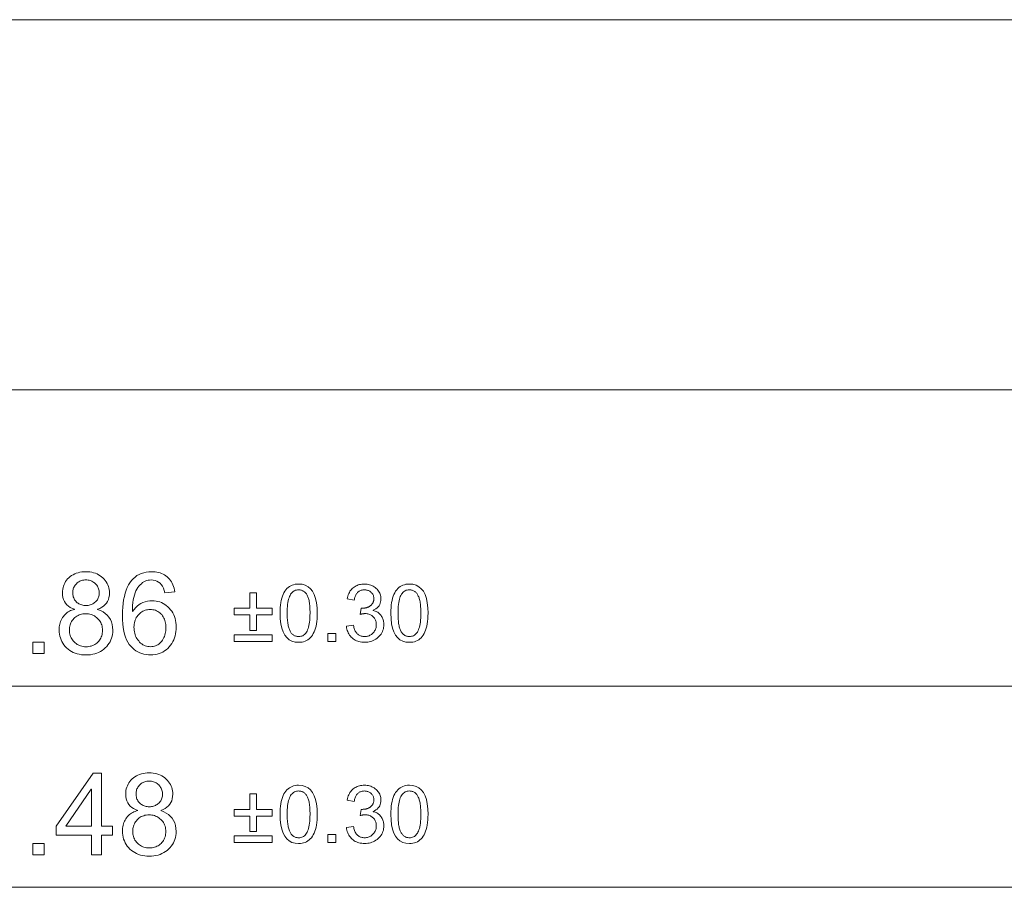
# Model space of a CAD drawing. Extents: x 0 to 841, y 0 to 594.
# Tile 11 of 88: x 306 to 336, y 330 to 356. Entities that reach past the tile are written whole.
import ezdxf

# ---------------------------------------------------------------- set-up
doc = ezdxf.new("R2010")
doc.units = 0

msp = doc.modelspace()

# ---------------------------------------------------------------- linework, layer by layer
at = {"color": 7, "lineweight": 13}
for p, q in [((255.416, 356.484), (363.476, 356.484)), ((363.377, 345.119), (286.369, 345.119)), ((258.49, 336.028), (360.403, 336.028)), ((256.682, 329.853), (362.211, 329.853))]:
    msp.add_line(p, q, dxfattribs=at)
for points in [[(308.383, 338.38), (308.472, 338.347), (308.552, 338.307), (308.622, 338.26), (308.683, 338.206), (308.735, 338.146), (308.777, 338.078), (308.81, 338.004), (308.833, 337.923), (308.847, 337.835), (308.852, 337.741), (308.85, 337.678), (308.843, 337.616), (308.831, 337.557), (308.815, 337.5), (308.794, 337.445), (308.769, 337.392), (308.739, 337.342), (308.704, 337.293), (308.665, 337.246), (308.622, 337.202), (308.574, 337.161), (308.524, 337.124), (308.472, 337.092), (308.416, 337.063), (308.359, 337.04), (308.298, 337.02), (308.235, 337.005), (308.169, 336.994), (308.101, 336.988), (308.03, 336.985), (307.958, 336.988), (307.889, 336.994), (307.823, 337.005), (307.76, 337.02), (307.699, 337.04), (307.641, 337.064), (307.585, 337.092), (307.533, 337.125), (307.483, 337.162), (307.436, 337.204), (307.392, 337.249), (307.353, 337.296), (307.319, 337.345), (307.289, 337.396), (307.264, 337.45), (307.243, 337.506), (307.227, 337.564), (307.215, 337.624), (307.208, 337.686), (307.206, 337.751), (307.207, 337.798), (307.211, 337.844), (307.218, 337.888), (307.227, 337.931), (307.238, 337.973), (307.253, 338.014), (307.269, 338.054), (307.289, 338.092), (307.31, 338.13), (307.335, 338.166), (307.362, 338.2), (307.39, 338.231), (307.42, 338.259), (307.452, 338.285), (307.486, 338.308), (307.522, 338.328), (307.559, 338.345), (307.598, 338.36), (307.639, 338.372), (307.682, 338.38), (307.682, 338.387), (307.611, 338.413), (307.547, 338.445), (307.491, 338.482), (307.442, 338.524), (307.401, 338.572), (307.367, 338.625), (307.341, 338.684), (307.322, 338.749), (307.311, 338.818), (307.307, 338.894), (307.309, 338.948), (307.315, 339.001), (307.325, 339.051), (307.338, 339.1), (307.356, 339.147), (307.378, 339.192), (307.404, 339.236), (307.433, 339.277), (307.467, 339.317), (307.505, 339.355), (307.545, 339.39), (307.589, 339.422), (307.634, 339.449), (307.683, 339.473), (307.733, 339.494), (307.786, 339.51), (307.842, 339.523), (307.9, 339.533), (307.96, 339.538), (308.023, 339.54), (308.087, 339.538), (308.148, 339.532), (308.207, 339.523), (308.264, 339.51), (308.317, 339.492), (308.369, 339.471), (308.418, 339.446), (308.464, 339.418), (308.508, 339.385), (308.549, 339.349), (308.587, 339.31), (308.621, 339.269), (308.651, 339.227), (308.677, 339.183), (308.699, 339.138), (308.717, 339.091), (308.732, 339.042), (308.742, 338.992), (308.748, 338.94), (308.75, 338.887), (308.746, 338.816), (308.735, 338.749), (308.717, 338.687), (308.691, 338.63), (308.658, 338.578), (308.618, 338.53), (308.57, 338.487), (308.515, 338.449), (308.453, 338.416), (308.383, 338.387)], [(309.459, 338.317), (309.503, 338.38), (309.551, 338.436), (309.602, 338.486), (309.657, 338.529), (309.715, 338.565), (309.777, 338.595), (309.843, 338.618), (309.912, 338.635), (309.985, 338.645), (310.061, 338.648), (310.121, 338.646), (310.18, 338.639), (310.237, 338.628), (310.292, 338.612), (310.345, 338.591), (310.396, 338.567), (310.446, 338.537), (310.493, 338.503), (310.539, 338.464), (310.583, 338.421), (310.624, 338.375), (310.66, 338.326), (310.692, 338.274), (310.72, 338.22), (310.744, 338.163), (310.763, 338.104), (310.778, 338.042), (310.789, 337.978), (310.795, 337.911), (310.798, 337.842), (310.795, 337.771), (310.789, 337.703), (310.778, 337.637), (310.763, 337.573), (310.744, 337.512), (310.721, 337.452), (310.693, 337.395), (310.661, 337.34), (310.624, 337.286), (310.584, 337.235), (310.539, 337.188), (310.492, 337.145), (310.443, 337.108), (310.39, 337.075), (310.334, 337.048), (310.276, 337.025), (310.215, 337.008), (310.151, 336.995), (310.084, 336.988), (310.015, 336.985), (309.944, 336.988), (309.875, 336.996), (309.809, 337.009), (309.744, 337.028), (309.682, 337.052), (309.621, 337.081), (309.563, 337.116), (309.507, 337.156), (309.454, 337.201), (309.402, 337.252), (309.354, 337.309), (309.311, 337.375), (309.273, 337.448), (309.24, 337.531), (309.212, 337.621), (309.189, 337.72), (309.171, 337.827), (309.159, 337.942), (309.151, 338.066), (309.149, 338.198), (309.151, 338.328), (309.158, 338.452), (309.169, 338.569), (309.185, 338.68), (309.206, 338.784), (309.231, 338.881), (309.261, 338.971), (309.295, 339.055), (309.334, 339.133), (309.378, 339.203), (309.426, 339.267), (309.478, 339.325), (309.534, 339.375), (309.594, 339.419), (309.659, 339.456), (309.727, 339.486), (309.8, 339.51), (309.876, 339.527), (309.957, 339.537), (310.042, 339.54), (310.098, 339.538), (310.151, 339.534), (310.203, 339.526), (310.253, 339.515), (310.302, 339.501), (310.349, 339.484), (310.393, 339.463), (310.437, 339.44), (310.478, 339.413), (310.518, 339.383), (310.555, 339.35), (310.59, 339.314), (310.621, 339.275), (310.649, 339.233), (310.674, 339.188), (310.697, 339.14), (310.716, 339.089), (310.732, 339.035), (310.745, 338.978), (310.755, 338.918), (310.448, 338.89), (310.429, 338.966), (310.404, 339.033), (310.375, 339.093), (310.34, 339.145), (310.301, 339.188), (310.256, 339.224), (310.206, 339.252), (310.151, 339.272), (310.09, 339.284), (310.025, 339.288), (309.979, 339.285), (309.934, 339.278), (309.89, 339.267), (309.847, 339.25), (309.806, 339.229), (309.767, 339.204), (309.728, 339.173), (309.691, 339.138), (309.655, 339.098), (309.621, 339.054), (309.589, 339.005), (309.56, 338.95), (309.535, 338.89), (309.513, 338.824), (309.494, 338.753), (309.479, 338.677), (309.467, 338.595), (309.459, 338.508), (309.454, 338.415), (309.452, 338.317)], [(308.03, 338.502), (308.064, 338.503), (308.097, 338.506), (308.128, 338.511), (308.159, 338.519), (308.188, 338.529), (308.217, 338.541), (308.244, 338.555), (308.27, 338.572), (308.295, 338.591), (308.319, 338.612), (308.341, 338.634), (308.361, 338.658), (308.379, 338.682), (308.394, 338.708), (308.407, 338.735), (308.417, 338.763), (308.425, 338.793), (308.431, 338.823), (308.435, 338.854), (308.436, 338.887), (308.435, 338.92), (308.431, 338.952), (308.425, 338.983), (308.417, 339.014), (308.406, 339.043), (308.393, 339.07), (308.378, 339.097), (308.36, 339.123), (308.34, 339.148), (308.317, 339.172), (308.293, 339.194), (308.268, 339.213), (308.241, 339.231), (308.214, 339.246), (308.185, 339.259), (308.156, 339.269), (308.125, 339.277), (308.093, 339.283), (308.06, 339.286), (308.026, 339.288), (307.992, 339.287), (307.959, 339.283), (307.927, 339.277), (307.896, 339.269), (307.866, 339.259), (307.838, 339.247), (307.811, 339.232), (307.785, 339.215), (307.76, 339.195), (307.737, 339.173), (307.715, 339.15), (307.695, 339.126), (307.678, 339.101), (307.663, 339.075), (307.651, 339.049), (307.641, 339.022), (307.633, 338.993), (307.627, 338.964), (307.623, 338.935), (307.622, 338.904), (307.623, 338.868), (307.627, 338.833), (307.633, 338.799), (307.641, 338.768), (307.652, 338.737), (307.665, 338.709), (307.68, 338.682), (307.698, 338.656), (307.718, 338.632), (307.74, 338.61), (307.764, 338.589), (307.789, 338.571), (307.815, 338.555), (307.843, 338.54), (307.871, 338.529), (307.901, 338.519), (307.931, 338.511), (307.963, 338.506), (307.996, 338.503)], [(314.551, 339.161), (314.66, 339.153), (314.757, 339.126), (314.842, 339.081), (314.916, 339.018), (314.979, 338.938), (315.031, 338.839), (315.07, 338.723), (315.099, 338.589), (315.116, 338.436), (315.122, 338.266), (315.12, 338.178), (315.116, 338.094), (315.109, 338.016), (315.098, 337.941), (315.085, 337.872), (315.069, 337.807), (315.05, 337.747), (315.027, 337.691), (315.002, 337.64), (314.974, 337.594), (314.944, 337.552), (314.91, 337.514), (314.874, 337.481), (314.836, 337.453), (314.795, 337.428), (314.751, 337.409), (314.705, 337.393), (314.656, 337.382), (314.605, 337.375), (314.551, 337.373), (314.443, 337.382), (314.346, 337.409), (314.261, 337.454), (314.187, 337.516), (314.124, 337.596), (314.073, 337.695), (314.033, 337.811), (314.005, 337.945), (313.987, 338.097), (313.982, 338.266), (313.983, 338.354), (313.988, 338.438), (313.995, 338.517), (314.005, 338.591), (314.019, 338.661), (314.035, 338.726), (314.054, 338.786), (314.076, 338.842), (314.101, 338.893), (314.129, 338.94), (314.16, 338.982), (314.193, 339.02), (314.229, 339.053), (314.267, 339.082), (314.308, 339.106), (314.352, 339.126), (314.398, 339.142), (314.446, 339.153), (314.498, 339.159)], [(316.837, 338.35), (316.869, 338.343), (316.899, 338.334), (316.927, 338.323), (316.954, 338.31), (316.98, 338.295), (317.003, 338.278), (317.026, 338.26), (317.046, 338.239), (317.065, 338.217), (317.082, 338.193), (317.098, 338.167), (317.112, 338.142), (317.125, 338.115), (317.136, 338.089), (317.145, 338.061), (317.152, 338.034), (317.158, 338.006), (317.162, 337.977), (317.165, 337.948), (317.165, 337.919), (317.164, 337.872), (317.159, 337.827), (317.15, 337.783), (317.138, 337.741), (317.122, 337.701), (317.103, 337.663), (317.08, 337.626), (317.054, 337.591), (317.025, 337.558), (316.992, 337.527), (316.956, 337.498), (316.92, 337.471), (316.881, 337.448), (316.842, 337.428), (316.801, 337.412), (316.759, 337.398), (316.715, 337.387), (316.67, 337.379), (316.624, 337.375), (316.576, 337.373), (316.53, 337.375), (316.486, 337.379), (316.444, 337.385), (316.403, 337.395), (316.364, 337.407), (316.327, 337.422), (316.291, 337.439), (316.257, 337.46), (316.225, 337.483), (316.194, 337.508), (316.165, 337.536), (316.139, 337.566), (316.115, 337.597), (316.094, 337.63), (316.075, 337.665), (316.058, 337.701), (316.045, 337.74), (316.033, 337.78), (316.025, 337.822), (316.018, 337.865), (316.233, 337.895), (316.24, 337.861), (316.248, 337.829), (316.257, 337.799), (316.267, 337.77), (316.279, 337.744), (316.291, 337.719), (316.304, 337.695), (316.319, 337.674), (316.334, 337.654), (316.351, 337.636), (316.368, 337.62), (316.387, 337.605), (316.407, 337.592), (316.428, 337.581), (316.45, 337.571), (316.473, 337.564), (316.497, 337.558), (316.522, 337.553), (316.548, 337.551), (316.576, 337.55), (316.605, 337.551), (316.634, 337.554), (316.662, 337.559), (316.689, 337.567), (316.715, 337.576), (316.74, 337.588), (316.764, 337.602), (316.787, 337.618), (316.809, 337.636), (316.831, 337.656), (316.85, 337.677), (316.868, 337.7), (316.884, 337.723), (316.897, 337.748), (316.909, 337.773), (316.918, 337.799), (316.926, 337.827), (316.931, 337.855), (316.934, 337.884), (316.935, 337.914), (316.934, 337.943), (316.931, 337.971), (316.927, 337.998), (316.92, 338.023), (316.911, 338.048), (316.901, 338.072), (316.889, 338.095), (316.874, 338.117), (316.858, 338.138), (316.84, 338.158), (316.821, 338.176), (316.8, 338.192), (316.778, 338.207), (316.755, 338.219), (316.731, 338.23), (316.705, 338.239), (316.679, 338.246), (316.651, 338.25), (316.622, 338.253), (316.592, 338.254), (316.58, 338.254), (316.567, 338.253), (316.553, 338.252), (316.538, 338.251), (316.524, 338.249), (316.508, 338.246), (316.492, 338.243), (316.476, 338.24), (316.458, 338.236), (316.441, 338.232), (316.466, 338.42), (316.483, 338.42), (316.499, 338.421), (316.514, 338.421), (316.529, 338.422), (316.543, 338.422), (316.556, 338.423), (316.569, 338.424), (316.581, 338.426), (316.592, 338.427), (316.602, 338.429), (316.612, 338.43), (316.623, 338.433), (316.633, 338.436), (316.644, 338.439), (316.655, 338.443), (316.666, 338.447), (316.678, 338.452), (316.69, 338.457), (316.702, 338.463), (316.714, 338.469), (316.726, 338.476), (316.738, 338.483), (316.75, 338.491), (316.76, 338.499), (316.771, 338.508), (316.781, 338.518), (316.791, 338.528), (316.8, 338.539), (316.809, 338.55), (316.817, 338.562), (316.825, 338.574), (316.831, 338.587), (316.838, 338.6), (316.843, 338.615), (316.847, 338.629), (316.851, 338.645), (316.854, 338.66), (316.856, 338.677), (316.857, 338.694), (316.857, 338.711), (316.857, 338.737), (316.854, 338.761), (316.85, 338.784), (316.844, 338.806), (316.836, 338.827), (316.826, 338.847), (316.815, 338.865), (316.802, 338.882), (316.787, 338.898), (316.771, 338.913), (316.753, 338.927), (316.735, 338.939), (316.717, 338.95), (316.697, 338.959), (316.678, 338.967), (316.657, 338.973), (316.637, 338.978), (316.615, 338.982), (316.593, 338.984), (316.571, 338.985), (316.545, 338.984), (316.521, 338.982), (316.497, 338.977), (316.475, 338.972), (316.453, 338.964), (316.432, 338.955), (316.413, 338.944), (316.394, 338.932), (316.376, 338.918), (316.359, 338.902), (316.343, 338.885), (316.329, 338.867), (316.315, 338.847), (316.303, 338.825), (316.292, 338.802), (316.283, 338.778), (316.274, 338.753), (316.267, 338.726), (316.261, 338.697), (316.256, 338.667), (316.041, 338.707), (316.05, 338.751), (316.062, 338.793), (316.075, 338.833), (316.091, 338.871), (316.108, 338.906), (316.127, 338.939), (316.149, 338.97), (316.172, 338.998), (316.198, 339.024), (316.225, 339.048), (316.254, 339.07), (316.285, 339.089), (316.316, 339.106), (316.348, 339.121), (316.382, 339.133), (316.417, 339.143), (316.452, 339.151), (316.489, 339.157), (316.527, 339.16), (316.566, 339.161), (316.609, 339.16), (316.651, 339.156), (316.691, 339.15), (316.729, 339.14), (316.767, 339.128), (316.802, 339.114), (316.837, 339.097), (316.87, 339.077), (316.901, 339.055), (316.931, 339.03), (316.959, 339.003), (316.984, 338.974), (317.005, 338.945), (317.024, 338.915), (317.041, 338.883), (317.054, 338.85), (317.064, 338.816), (317.071, 338.781), (317.076, 338.744), (317.077, 338.707), (317.075, 338.659), (317.068, 338.614), (317.056, 338.572), (317.039, 338.533), (317.017, 338.496), (316.991, 338.462), (316.96, 338.431), (316.924, 338.403), (316.883, 338.377), (316.837, 338.355)], [(317.95, 339.161), (318.058, 339.153), (318.155, 339.126), (318.241, 339.081), (318.315, 339.018), (318.378, 338.938), (318.429, 338.839), (318.469, 338.723), (318.497, 338.589), (318.515, 338.436), (318.52, 338.266), (318.519, 338.178), (318.514, 338.094), (318.507, 338.016), (318.497, 337.941), (318.483, 337.872), (318.467, 337.807), (318.448, 337.747), (318.426, 337.691), (318.401, 337.64), (318.373, 337.594), (318.342, 337.552), (318.309, 337.514), (318.273, 337.481), (318.234, 337.453), (318.193, 337.428), (318.15, 337.409), (318.104, 337.393), (318.055, 337.382), (318.004, 337.375), (317.95, 337.373), (317.842, 337.382), (317.745, 337.409), (317.659, 337.454), (317.585, 337.516), (317.523, 337.596), (317.471, 337.695), (317.432, 337.811), (317.403, 337.945), (317.386, 338.097), (317.38, 338.266), (317.382, 338.354), (317.386, 338.438), (317.394, 338.517), (317.404, 338.591), (317.417, 338.661), (317.433, 338.726), (317.453, 338.786), (317.475, 338.842), (317.5, 338.893), (317.528, 338.94), (317.559, 338.982), (317.592, 339.02), (317.628, 339.053), (317.666, 339.082), (317.707, 339.106), (317.75, 339.126), (317.796, 339.142), (317.845, 339.153), (317.896, 339.159)], [(313.737, 338.217), (313.258, 338.217), (313.258, 337.739), (313.058, 337.739), (313.058, 338.217), (312.579, 338.217), (312.579, 338.418), (313.058, 338.418), (313.058, 338.896), (313.258, 338.896), (313.258, 338.418), (313.737, 338.418)], [(314.551, 337.55), (314.585, 337.552), (314.617, 337.557), (314.647, 337.565), (314.676, 337.577), (314.703, 337.592), (314.728, 337.61), (314.752, 337.632), (314.774, 337.657), (314.794, 337.686), (314.813, 337.718), (314.829, 337.753), (314.844, 337.793), (314.858, 337.837), (314.869, 337.886), (314.879, 337.939), (314.887, 337.996), (314.893, 338.057), (314.897, 338.122), (314.9, 338.192), (314.901, 338.266), (314.901, 338.318), (314.899, 338.368), (314.897, 338.415), (314.895, 338.46), (314.891, 338.503), (314.887, 338.544), (314.882, 338.582), (314.876, 338.618), (314.87, 338.652), (314.862, 338.683), (314.854, 338.713), (314.845, 338.741), (314.835, 338.768), (314.825, 338.793), (314.814, 338.816), (314.801, 338.838), (314.789, 338.858), (314.775, 338.877), (314.76, 338.895), (314.745, 338.91), (314.729, 338.924), (314.712, 338.937), (314.695, 338.948), (314.676, 338.958), (314.657, 338.966), (314.637, 338.973), (314.616, 338.978), (314.594, 338.982), (314.572, 338.984), (314.549, 338.985), (314.515, 338.983), (314.483, 338.978), (314.453, 338.969), (314.424, 338.957), (314.397, 338.942), (314.372, 338.923), (314.349, 338.901), (314.327, 338.876), (314.307, 338.847), (314.289, 338.814), (314.272, 338.778), (314.257, 338.738), (314.244, 338.693), (314.233, 338.645), (314.223, 338.592), (314.215, 338.535), (314.209, 338.474), (314.205, 338.409), (314.202, 338.34), (314.201, 338.266), (314.202, 338.215), (314.203, 338.166), (314.205, 338.119), (314.208, 338.074), (314.211, 338.032), (314.216, 337.992), (314.221, 337.953), (314.227, 337.917), (314.233, 337.884), (314.241, 337.852), (314.249, 337.822), (314.258, 337.794), (314.268, 337.767), (314.278, 337.742), (314.29, 337.719), (314.302, 337.697), (314.315, 337.676), (314.328, 337.658), (314.343, 337.64), (314.358, 337.625), (314.374, 337.61), (314.39, 337.598), (314.408, 337.586), (314.426, 337.577), (314.445, 337.569), (314.465, 337.562), (314.485, 337.557), (314.506, 337.553), (314.528, 337.551)], [(317.95, 337.55), (317.984, 337.552), (318.016, 337.557), (318.046, 337.565), (318.075, 337.577), (318.102, 337.592), (318.127, 337.61), (318.151, 337.632), (318.172, 337.657), (318.193, 337.686), (318.211, 337.718), (318.228, 337.753), (318.243, 337.793), (318.256, 337.837), (318.268, 337.886), (318.277, 337.939), (318.285, 337.996), (318.292, 338.057), (318.296, 338.122), (318.299, 338.192), (318.299, 338.266), (318.299, 338.318), (318.298, 338.368), (318.296, 338.415), (318.293, 338.46), (318.29, 338.503), (318.286, 338.544), (318.28, 338.582), (318.275, 338.618), (318.268, 338.652), (318.261, 338.683), (318.253, 338.713), (318.244, 338.741), (318.234, 338.768), (318.223, 338.793), (318.212, 338.816), (318.2, 338.838), (318.187, 338.858), (318.173, 338.877), (318.159, 338.895), (318.144, 338.91), (318.128, 338.924), (318.111, 338.937), (318.093, 338.948), (318.075, 338.958), (318.056, 338.966), (318.035, 338.973), (318.015, 338.978), (317.993, 338.982), (317.971, 338.984), (317.947, 338.985), (317.914, 338.983), (317.882, 338.978), (317.851, 338.969), (317.823, 338.957), (317.796, 338.942), (317.771, 338.923), (317.747, 338.901), (317.725, 338.876), (317.705, 338.847), (317.687, 338.814), (317.671, 338.778), (317.656, 338.738), (317.643, 338.693), (317.631, 338.645), (317.622, 338.592), (317.614, 338.535), (317.608, 338.474), (317.603, 338.409), (317.601, 338.34), (317.6, 338.266), (317.6, 338.215), (317.602, 338.166), (317.604, 338.119), (317.606, 338.074), (317.61, 338.032), (317.614, 337.992), (317.619, 337.953), (317.625, 337.917), (317.632, 337.884), (317.639, 337.852), (317.648, 337.822), (317.657, 337.794), (317.666, 337.767), (317.677, 337.742), (317.688, 337.719), (317.7, 337.697), (317.713, 337.676), (317.727, 337.658), (317.741, 337.64), (317.756, 337.625), (317.772, 337.61), (317.789, 337.598), (317.806, 337.586), (317.825, 337.577), (317.844, 337.569), (317.863, 337.562), (317.884, 337.557), (317.905, 337.553), (317.927, 337.551)], [(308.03, 337.238), (308.072, 337.239), (308.114, 337.243), (308.153, 337.25), (308.192, 337.26), (308.229, 337.273), (308.264, 337.288), (308.298, 337.306), (308.331, 337.327), (308.362, 337.351), (308.391, 337.378), (308.419, 337.406), (308.444, 337.437), (308.465, 337.469), (308.484, 337.503), (308.5, 337.538), (308.513, 337.576), (308.523, 337.614), (308.531, 337.655), (308.535, 337.697), (308.536, 337.741), (308.535, 337.785), (308.53, 337.827), (308.523, 337.868), (308.512, 337.907), (308.499, 337.944), (308.483, 337.98), (308.463, 338.014), (308.441, 338.047), (308.415, 338.078), (308.387, 338.108), (308.357, 338.135), (308.325, 338.159), (308.292, 338.181), (308.257, 338.199), (308.222, 338.215), (308.184, 338.228), (308.146, 338.238), (308.106, 338.245), (308.065, 338.249), (308.023, 338.251), (307.979, 338.249), (307.937, 338.245), (307.897, 338.238), (307.858, 338.227), (307.821, 338.214), (307.785, 338.198), (307.751, 338.179), (307.719, 338.156), (307.689, 338.131), (307.66, 338.103), (307.633, 338.073), (307.609, 338.042), (307.589, 338.009), (307.57, 337.976), (307.555, 337.941), (307.542, 337.905), (307.533, 337.867), (307.526, 337.829), (307.521, 337.789), (307.52, 337.748), (307.521, 337.705), (307.526, 337.664), (307.533, 337.624), (307.543, 337.586), (307.556, 337.549), (307.572, 337.513), (307.591, 337.479), (307.612, 337.446), (307.637, 337.415), (307.664, 337.385), (307.694, 337.357), (307.725, 337.332), (307.758, 337.31), (307.792, 337.291), (307.828, 337.275), (307.865, 337.261), (307.904, 337.251), (307.944, 337.244), (307.986, 337.239)], [(310.008, 337.238), (310.05, 337.24), (310.089, 337.245), (310.128, 337.253), (310.164, 337.265), (310.199, 337.281), (310.233, 337.299), (310.265, 337.321), (310.295, 337.347), (310.324, 337.376), (310.351, 337.408), (310.376, 337.443), (310.398, 337.479), (310.418, 337.517), (310.435, 337.556), (310.449, 337.597), (310.461, 337.639), (310.47, 337.682), (310.477, 337.727), (310.481, 337.773), (310.482, 337.821), (310.481, 337.869), (310.477, 337.915), (310.47, 337.959), (310.461, 338.001), (310.449, 338.042), (310.435, 338.082), (310.418, 338.119), (310.398, 338.155), (310.376, 338.189), (310.351, 338.222), (310.324, 338.252), (310.295, 338.279), (310.264, 338.303), (310.231, 338.323), (310.197, 338.341), (310.161, 338.355), (310.123, 338.366), (310.083, 338.374), (310.041, 338.379), (309.998, 338.38), (309.958, 338.379), (309.919, 338.374), (309.881, 338.367), (309.844, 338.357), (309.809, 338.343), (309.775, 338.327), (309.741, 338.307), (309.709, 338.285), (309.678, 338.26), (309.648, 338.231), (309.62, 338.2), (309.595, 338.168), (309.573, 338.133), (309.554, 338.097), (309.538, 338.058), (309.525, 338.018), (309.515, 337.976), (309.507, 337.932), (309.503, 337.886), (309.502, 337.838), (309.503, 337.789), (309.507, 337.741), (309.515, 337.695), (309.525, 337.651), (309.538, 337.607), (309.553, 337.566), (309.572, 337.526), (309.594, 337.487), (309.618, 337.449), (309.646, 337.414), (309.675, 337.38), (309.706, 337.35), (309.739, 337.324), (309.773, 337.301), (309.808, 337.282), (309.845, 337.266), (309.884, 337.254), (309.924, 337.245), (309.965, 337.24)], [(315.694, 337.403), (315.449, 337.403), (315.449, 337.648), (315.694, 337.648)], [(306.749, 337.028), (306.4, 337.028), (306.4, 337.378), (306.749, 337.378)], [(313.737, 337.403), (312.579, 337.403), (312.579, 337.604), (313.737, 337.604)], [(308.84, 331.45), (308.502, 331.45), (308.502, 330.853), (308.195, 330.853), (308.195, 331.45), (307.112, 331.45), (307.112, 331.733), (308.25, 333.353), (308.502, 333.353), (308.502, 331.733), (308.84, 331.733)], [(310.325, 332.206), (310.414, 332.172), (310.494, 332.132), (310.564, 332.085), (310.625, 332.031), (310.677, 331.971), (310.719, 331.903), (310.752, 331.829), (310.775, 331.748), (310.79, 331.661), (310.794, 331.566), (310.792, 331.503), (310.785, 331.441), (310.773, 331.382), (310.757, 331.325), (310.737, 331.27), (310.711, 331.217), (310.681, 331.167), (310.647, 331.118), (310.608, 331.072), (310.564, 331.027), (310.517, 330.986), (310.467, 330.949), (310.414, 330.917), (310.359, 330.889), (310.301, 330.865), (310.24, 330.845), (310.177, 330.83), (310.112, 330.819), (310.043, 330.813), (309.972, 330.811), (309.901, 330.813), (309.832, 330.819), (309.765, 330.83), (309.702, 330.845), (309.641, 330.865), (309.583, 330.889), (309.528, 330.918), (309.475, 330.95), (309.425, 330.987), (309.378, 331.029), (309.334, 331.074), (309.295, 331.121), (309.261, 331.17), (309.231, 331.221), (309.206, 331.275), (309.185, 331.331), (309.169, 331.389), (309.158, 331.449), (309.151, 331.512), (309.149, 331.576), (309.15, 331.623), (309.154, 331.669), (309.16, 331.713), (309.169, 331.756), (309.181, 331.798), (309.195, 331.839), (309.212, 331.879), (309.231, 331.917), (309.253, 331.955), (309.277, 331.991), (309.304, 332.025), (309.332, 332.056), (309.363, 332.084), (309.395, 332.11), (309.428, 332.133), (309.464, 332.153), (309.501, 332.17), (309.541, 332.185), (309.582, 332.197), (309.624, 332.206), (309.624, 332.212), (309.553, 332.238), (309.489, 332.27), (309.433, 332.307), (309.384, 332.349), (309.343, 332.397), (309.309, 332.45), (309.283, 332.509), (309.264, 332.574), (309.253, 332.643), (309.249, 332.719), (309.251, 332.773), (309.257, 332.826), (309.267, 332.876), (309.281, 332.925), (309.299, 332.972), (309.32, 333.017), (309.346, 333.061), (309.376, 333.102), (309.409, 333.142), (309.447, 333.18), (309.488, 333.215), (309.531, 333.247), (309.577, 333.274), (309.625, 333.299), (309.676, 333.319), (309.729, 333.336), (309.784, 333.348), (309.842, 333.358), (309.903, 333.363), (309.965, 333.365), (310.029, 333.363), (310.091, 333.357), (310.15, 333.348), (310.206, 333.335), (310.26, 333.317), (310.311, 333.296), (310.36, 333.272), (310.406, 333.243), (310.45, 333.21), (310.492, 333.174), (310.53, 333.135), (310.564, 333.095), (310.594, 333.052), (310.62, 333.009), (310.642, 332.963), (310.66, 332.916), (310.674, 332.867), (310.684, 332.817), (310.69, 332.765), (310.692, 332.712), (310.688, 332.641), (310.677, 332.574), (310.659, 332.512), (310.633, 332.455), (310.6, 332.403), (310.56, 332.355), (310.512, 332.312), (310.457, 332.274), (310.395, 332.241), (310.325, 332.212)], [(309.972, 332.327), (310.006, 332.328), (310.039, 332.331), (310.071, 332.336), (310.101, 332.344), (310.131, 332.354), (310.159, 332.366), (310.186, 332.38), (310.212, 332.397), (310.237, 332.416), (310.261, 332.437), (310.283, 332.459), (310.303, 332.483), (310.321, 332.508), (310.336, 332.533), (310.349, 332.56), (310.359, 332.589), (310.368, 332.618), (310.373, 332.648), (310.377, 332.679), (310.378, 332.712), (310.377, 332.745), (310.373, 332.777), (310.367, 332.809), (310.359, 332.839), (310.348, 332.868), (310.335, 332.896), (310.32, 332.922), (310.302, 332.948), (310.282, 332.973), (310.26, 332.997), (310.235, 333.019), (310.21, 333.039), (310.184, 333.056), (310.156, 333.071), (310.128, 333.084), (310.098, 333.094), (310.067, 333.102), (310.036, 333.108), (310.003, 333.112), (309.969, 333.113), (309.934, 333.112), (309.901, 333.108), (309.869, 333.102), (309.838, 333.094), (309.809, 333.084), (309.78, 333.072), (309.753, 333.057), (309.727, 333.04), (309.702, 333.02), (309.679, 332.998), (309.657, 332.975), (309.638, 332.951), (309.621, 332.926), (309.606, 332.901), (309.593, 332.874), (309.583, 332.847), (309.575, 332.818), (309.569, 332.789), (309.566, 332.76), (309.565, 332.729), (309.566, 332.693), (309.569, 332.658), (309.575, 332.625), (309.583, 332.593), (309.594, 332.563), (309.607, 332.534), (309.622, 332.507), (309.64, 332.481), (309.66, 332.457), (309.682, 332.435), (309.706, 332.414), (309.732, 332.396), (309.758, 332.38), (309.785, 332.366), (309.814, 332.354), (309.843, 332.344), (309.874, 332.336), (309.906, 332.331), (309.938, 332.328)], [(308.195, 331.733), (308.195, 332.862), (308.188, 332.862), (307.413, 331.733)], [(314.551, 332.987), (314.66, 332.978), (314.757, 332.951), (314.842, 332.906), (314.916, 332.843), (314.979, 332.763), (315.031, 332.664), (315.07, 332.548), (315.099, 332.414), (315.116, 332.261), (315.122, 332.091), (315.12, 332.003), (315.116, 331.92), (315.109, 331.841), (315.098, 331.766), (315.085, 331.697), (315.069, 331.632), (315.05, 331.572), (315.027, 331.516), (315.002, 331.465), (314.974, 331.419), (314.944, 331.377), (314.91, 331.339), (314.874, 331.306), (314.836, 331.278), (314.795, 331.253), (314.751, 331.234), (314.705, 331.218), (314.656, 331.207), (314.605, 331.201), (314.551, 331.198), (314.443, 331.207), (314.346, 331.234), (314.261, 331.279), (314.187, 331.341), (314.124, 331.422), (314.073, 331.52), (314.033, 331.636), (314.005, 331.77), (313.987, 331.922), (313.982, 332.091), (313.983, 332.179), (313.988, 332.263), (313.995, 332.342), (314.005, 332.416), (314.019, 332.486), (314.035, 332.551), (314.054, 332.611), (314.076, 332.667), (314.101, 332.719), (314.129, 332.765), (314.16, 332.807), (314.193, 332.845), (314.229, 332.878), (314.267, 332.907), (314.308, 332.931), (314.352, 332.951), (314.398, 332.967), (314.446, 332.978), (314.498, 332.984)], [(314.551, 331.375), (314.585, 331.377), (314.617, 331.382), (314.647, 331.39), (314.676, 331.402), (314.703, 331.417), (314.728, 331.435), (314.752, 331.457), (314.774, 331.482), (314.794, 331.511), (314.813, 331.543), (314.829, 331.578), (314.844, 331.618), (314.858, 331.663), (314.869, 331.711), (314.879, 331.764), (314.887, 331.821), (314.893, 331.882), (314.897, 331.947), (314.9, 332.017), (314.901, 332.091), (314.901, 332.143), (314.899, 332.193), (314.897, 332.24), (314.895, 332.285), (314.891, 332.328), (314.887, 332.369), (314.882, 332.407), (314.876, 332.443), (314.87, 332.477), (314.862, 332.508), (314.854, 332.538), (314.845, 332.566), (314.835, 332.593), (314.825, 332.618), (314.814, 332.641), (314.801, 332.663), (314.789, 332.684), (314.775, 332.702), (314.76, 332.72), (314.745, 332.735), (314.729, 332.749), (314.712, 332.762), (314.695, 332.773), (314.676, 332.783), (314.657, 332.791), (314.637, 332.798), (314.616, 332.803), (314.594, 332.807), (314.572, 332.809), (314.549, 332.81), (314.515, 332.808), (314.483, 332.803), (314.453, 332.794), (314.424, 332.783), (314.397, 332.767), (314.372, 332.748), (314.349, 332.726), (314.327, 332.701), (314.307, 332.672), (314.289, 332.639), (314.272, 332.603), (314.257, 332.563), (314.244, 332.518), (314.233, 332.47), (314.223, 332.417), (314.215, 332.36), (314.209, 332.299), (314.205, 332.234), (314.202, 332.165), (314.201, 332.091), (314.202, 332.04), (314.203, 331.991), (314.205, 331.944), (314.208, 331.9), (314.211, 331.857), (314.216, 331.817), (314.221, 331.779), (314.227, 331.742), (314.233, 331.709), (314.241, 331.677), (314.249, 331.647), (314.258, 331.619), (314.268, 331.592), (314.278, 331.567), (314.29, 331.544), (314.302, 331.522), (314.315, 331.501), (314.328, 331.483), (314.343, 331.465), (314.358, 331.45), (314.374, 331.435), (314.39, 331.423), (314.408, 331.412), (314.426, 331.402), (314.445, 331.394), (314.465, 331.387), (314.485, 331.382), (314.506, 331.378), (314.528, 331.376)], [(316.837, 332.175), (316.869, 332.168), (316.899, 332.159), (316.927, 332.148), (316.954, 332.135), (316.98, 332.12), (317.003, 332.103), (317.026, 332.085), (317.046, 332.064), (317.065, 332.042), (317.082, 332.018), (317.098, 331.992), (317.112, 331.967), (317.125, 331.94), (317.136, 331.914), (317.145, 331.886), (317.152, 331.859), (317.158, 331.831), (317.162, 331.802), (317.165, 331.773), (317.165, 331.744), (317.164, 331.697), (317.159, 331.652), (317.15, 331.608), (317.138, 331.567), (317.122, 331.526), (317.103, 331.488), (317.08, 331.451), (317.054, 331.417), (317.025, 331.383), (316.992, 331.352), (316.956, 331.323), (316.92, 331.297), (316.881, 331.273), (316.842, 331.254), (316.801, 331.237), (316.759, 331.223), (316.715, 331.212), (316.67, 331.204), (316.624, 331.2), (316.576, 331.198), (316.53, 331.2), (316.486, 331.204), (316.444, 331.211), (316.403, 331.22), (316.364, 331.232), (316.327, 331.247), (316.291, 331.264), (316.257, 331.285), (316.225, 331.308), (316.194, 331.333), (316.165, 331.361), (316.139, 331.391), (316.115, 331.422), (316.094, 331.455), (316.075, 331.49), (316.058, 331.526), (316.045, 331.565), (316.033, 331.605), (316.025, 331.647), (316.018, 331.69), (316.233, 331.72), (316.24, 331.686), (316.248, 331.654), (316.257, 331.624), (316.267, 331.595), (316.279, 331.569), (316.291, 331.544), (316.304, 331.52), (316.319, 331.499), (316.334, 331.479), (316.351, 331.461), (316.368, 331.445), (316.387, 331.43), (316.407, 331.417), (316.428, 331.406), (316.45, 331.397), (316.473, 331.389), (316.497, 331.383), (316.522, 331.378), (316.548, 331.376), (316.576, 331.375), (316.605, 331.376), (316.634, 331.379), (316.662, 331.385), (316.689, 331.392), (316.715, 331.401), (316.74, 331.413), (316.764, 331.427), (316.787, 331.443), (316.809, 331.461), (316.831, 331.481), (316.85, 331.502), (316.868, 331.525), (316.884, 331.548), (316.897, 331.573), (316.909, 331.598), (316.918, 331.624), (316.926, 331.652), (316.931, 331.68), (316.934, 331.709), (316.935, 331.739), (316.934, 331.768), (316.931, 331.796), (316.927, 331.823), (316.92, 331.849), (316.911, 331.873), (316.901, 331.897), (316.889, 331.92), (316.874, 331.942), (316.858, 331.963), (316.84, 331.983), (316.821, 332.001), (316.8, 332.017), (316.778, 332.032), (316.755, 332.044), (316.731, 332.055), (316.705, 332.064), (316.679, 332.071), (316.651, 332.075), (316.622, 332.078), (316.592, 332.079), (316.58, 332.079), (316.567, 332.078), (316.553, 332.077), (316.538, 332.076), (316.524, 332.074), (316.508, 332.071), (316.492, 332.068), (316.476, 332.065), (316.458, 332.061), (316.441, 332.057), (316.466, 332.245), (316.483, 332.245), (316.499, 332.246), (316.514, 332.246), (316.529, 332.247), (316.543, 332.247), (316.556, 332.248), (316.569, 332.249), (316.581, 332.251), (316.592, 332.252), (316.602, 332.254), (316.612, 332.255), (316.623, 332.258), (316.633, 332.261), (316.644, 332.264), (316.655, 332.268), (316.666, 332.272), (316.678, 332.277), (316.69, 332.282), (316.702, 332.288), (316.714, 332.294), (316.726, 332.301), (316.738, 332.308), (316.75, 332.316), (316.76, 332.324), (316.771, 332.333), (316.781, 332.343), (316.791, 332.353), (316.8, 332.364), (316.809, 332.375), (316.817, 332.387), (316.825, 332.399), (316.831, 332.412), (316.838, 332.426), (316.843, 332.44), (316.847, 332.454), (316.851, 332.47), (316.854, 332.485), (316.856, 332.502), (316.857, 332.519), (316.857, 332.536), (316.857, 332.562), (316.854, 332.586), (316.85, 332.609), (316.844, 332.631), (316.836, 332.652), (316.826, 332.672), (316.815, 332.69), (316.802, 332.707), (316.787, 332.723), (316.771, 332.738), (316.753, 332.752), (316.735, 332.764), (316.717, 332.775), (316.697, 332.784), (316.678, 332.792), (316.657, 332.798), (316.637, 332.803), (316.615, 332.807), (316.593, 332.809), (316.571, 332.81), (316.545, 332.809), (316.521, 332.807), (316.497, 332.802), (316.475, 332.797), (316.453, 332.789), (316.432, 332.78), (316.413, 332.77), (316.394, 332.757), (316.376, 332.743), (316.359, 332.728), (316.343, 332.71), (316.329, 332.692), (316.315, 332.672), (316.303, 332.65), (316.292, 332.628), (316.283, 332.603), (316.274, 332.578), (316.267, 332.551), (316.261, 332.522), (316.256, 332.492), (316.041, 332.532), (316.05, 332.576), (316.062, 332.618), (316.075, 332.658), (316.091, 332.696), (316.108, 332.731), (316.127, 332.764), (316.149, 332.795), (316.172, 332.823), (316.198, 332.849), (316.225, 332.873), (316.254, 332.895), (316.285, 332.914), (316.316, 332.931), (316.348, 332.946), (316.382, 332.958), (316.417, 332.968), (316.452, 332.976), (316.489, 332.982), (316.527, 332.985), (316.566, 332.987), (316.609, 332.985), (316.651, 332.981), (316.691, 332.975), (316.729, 332.965), (316.767, 332.954), (316.802, 332.939), (316.837, 332.922), (316.87, 332.902), (316.901, 332.88), (316.931, 332.855), (316.959, 332.828), (316.984, 332.799), (317.005, 332.77), (317.024, 332.74), (317.041, 332.708), (317.054, 332.675), (317.064, 332.641), (317.071, 332.606), (317.076, 332.569), (317.077, 332.532), (317.075, 332.484), (317.068, 332.439), (317.056, 332.397), (317.039, 332.358), (317.017, 332.321), (316.991, 332.288), (316.96, 332.256), (316.924, 332.228), (316.883, 332.202), (316.837, 332.18)], [(317.95, 332.987), (318.058, 332.978), (318.155, 332.951), (318.241, 332.906), (318.315, 332.843), (318.378, 332.763), (318.429, 332.664), (318.469, 332.548), (318.497, 332.414), (318.515, 332.261), (318.52, 332.091), (318.519, 332.003), (318.514, 331.92), (318.507, 331.841), (318.497, 331.766), (318.483, 331.697), (318.467, 331.632), (318.448, 331.572), (318.426, 331.516), (318.401, 331.465), (318.373, 331.419), (318.342, 331.377), (318.309, 331.339), (318.273, 331.306), (318.234, 331.278), (318.193, 331.253), (318.15, 331.234), (318.104, 331.218), (318.055, 331.207), (318.004, 331.201), (317.95, 331.198), (317.842, 331.207), (317.745, 331.234), (317.659, 331.279), (317.585, 331.341), (317.523, 331.422), (317.471, 331.52), (317.432, 331.636), (317.403, 331.77), (317.386, 331.922), (317.38, 332.091), (317.382, 332.179), (317.386, 332.263), (317.394, 332.342), (317.404, 332.416), (317.417, 332.486), (317.433, 332.551), (317.453, 332.611), (317.475, 332.667), (317.5, 332.719), (317.528, 332.765), (317.559, 332.807), (317.592, 332.845), (317.628, 332.878), (317.666, 332.907), (317.707, 332.931), (317.75, 332.951), (317.796, 332.967), (317.845, 332.978), (317.896, 332.984)], [(317.95, 331.375), (317.984, 331.377), (318.016, 331.382), (318.046, 331.39), (318.075, 331.402), (318.102, 331.417), (318.127, 331.435), (318.151, 331.457), (318.172, 331.482), (318.193, 331.511), (318.211, 331.543), (318.228, 331.578), (318.243, 331.618), (318.256, 331.663), (318.268, 331.711), (318.277, 331.764), (318.285, 331.821), (318.292, 331.882), (318.296, 331.947), (318.299, 332.017), (318.299, 332.091), (318.299, 332.143), (318.298, 332.193), (318.296, 332.24), (318.293, 332.285), (318.29, 332.328), (318.286, 332.369), (318.28, 332.407), (318.275, 332.443), (318.268, 332.477), (318.261, 332.508), (318.253, 332.538), (318.244, 332.566), (318.234, 332.593), (318.223, 332.618), (318.212, 332.641), (318.2, 332.663), (318.187, 332.684), (318.173, 332.702), (318.159, 332.72), (318.144, 332.735), (318.128, 332.749), (318.111, 332.762), (318.093, 332.773), (318.075, 332.783), (318.056, 332.791), (318.035, 332.798), (318.015, 332.803), (317.993, 332.807), (317.971, 332.809), (317.947, 332.81), (317.914, 332.808), (317.882, 332.803), (317.851, 332.794), (317.823, 332.783), (317.796, 332.767), (317.771, 332.748), (317.747, 332.726), (317.725, 332.701), (317.705, 332.672), (317.687, 332.639), (317.671, 332.603), (317.656, 332.563), (317.643, 332.518), (317.631, 332.47), (317.622, 332.417), (317.614, 332.36), (317.608, 332.299), (317.603, 332.234), (317.601, 332.165), (317.6, 332.091), (317.6, 332.04), (317.602, 331.991), (317.604, 331.944), (317.606, 331.9), (317.61, 331.857), (317.614, 331.817), (317.619, 331.779), (317.625, 331.742), (317.632, 331.709), (317.639, 331.677), (317.648, 331.647), (317.657, 331.619), (317.666, 331.592), (317.677, 331.567), (317.688, 331.544), (317.7, 331.522), (317.713, 331.501), (317.727, 331.483), (317.741, 331.465), (317.756, 331.45), (317.772, 331.435), (317.789, 331.423), (317.806, 331.412), (317.825, 331.402), (317.844, 331.394), (317.863, 331.387), (317.884, 331.382), (317.905, 331.378), (317.927, 331.376)], [(313.737, 332.042), (313.258, 332.042), (313.258, 331.564), (313.058, 331.564), (313.058, 332.042), (312.579, 332.042), (312.579, 332.243), (313.058, 332.243), (313.058, 332.722), (313.258, 332.722), (313.258, 332.243), (313.737, 332.243)], [(309.972, 331.063), (310.015, 331.064), (310.056, 331.069), (310.096, 331.076), (310.134, 331.085), (310.171, 331.098), (310.206, 331.113), (310.24, 331.131), (310.273, 331.152), (310.304, 331.176), (310.334, 331.203), (310.361, 331.232), (310.386, 331.262), (310.408, 331.294), (310.427, 331.328), (310.442, 331.364), (310.456, 331.401), (310.466, 331.44), (310.473, 331.48), (310.477, 331.522), (310.479, 331.566), (310.477, 331.61), (310.473, 331.652), (310.465, 331.693), (310.455, 331.732), (310.441, 331.769), (310.425, 331.805), (310.406, 331.84), (310.383, 331.872), (310.358, 331.903), (310.329, 331.933), (310.299, 331.96), (310.267, 331.984), (310.234, 332.006), (310.2, 332.024), (310.164, 332.04), (310.127, 332.053), (310.088, 332.063), (310.049, 332.07), (310.008, 332.074), (309.965, 332.076), (309.922, 332.074), (309.879, 332.07), (309.839, 332.063), (309.8, 332.052), (309.763, 332.039), (309.727, 332.023), (309.694, 332.004), (309.661, 331.982), (309.631, 331.956), (309.602, 331.928), (309.576, 331.898), (309.552, 331.867), (309.531, 331.834), (309.513, 331.801), (309.497, 331.766), (309.485, 331.73), (309.475, 331.692), (309.468, 331.654), (309.464, 331.614), (309.462, 331.573), (309.464, 331.53), (309.468, 331.489), (309.475, 331.449), (309.485, 331.411), (309.498, 331.374), (309.514, 331.338), (309.533, 331.304), (309.555, 331.271), (309.579, 331.24), (309.606, 331.21), (309.636, 331.182), (309.667, 331.157), (309.7, 331.135), (309.734, 331.116), (309.77, 331.1), (309.807, 331.086), (309.846, 331.076), (309.887, 331.069), (309.929, 331.064)], [(313.737, 331.228), (312.579, 331.228), (312.579, 331.429), (313.737, 331.429)], [(315.694, 331.228), (315.449, 331.228), (315.449, 331.473), (315.694, 331.473)], [(306.749, 330.853), (306.4, 330.853), (306.4, 331.203), (306.749, 331.203)]]:
    msp.add_lwpolyline(points, close=True, dxfattribs=at)

doc.saveas('drawing.dxf')
